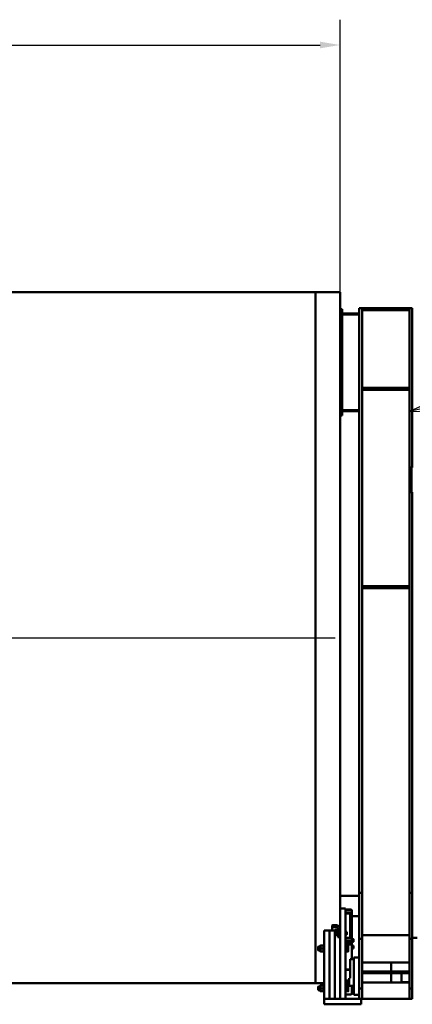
# Model space of a CAD drawing. Header units: millimetres. Extents: x -428974 to 63075, y -12164 to 49045.
# Tile 44 of 131: x 35477 to 39172, y 13309 to 22573. Entities that reach past the tile are written whole.
import ezdxf

# ---------------------------------------------------------------- set-up
doc = ezdxf.new("R2010")
doc.units = ezdxf.units.MM
doc.header["$LTSCALE"] = 75
for name, color, linetype, lineweight in [('Centerline (ISO)', 7, 'Continuous', 25), ('Dimension (ISO)', 7, 'Continuous', 25), ('Symbol (ISO)', 7, 'Continuous', 25), ('Visible (ISO)', 7, 'Continuous', 50)]:
    doc.layers.add(name, color=color, linetype=linetype, lineweight=lineweight)
doc.styles.add('Label Text (ISO)', font='tahoma.ttf')
doc.styles.add('Note Text (ISO)', font='tahoma.ttf')
doc.dimstyles.new('Default (ISO)', dxfattribs={"dimscale": 75, "dimtxt": 2, "dimasz": 2.5, "dimexe": 3.175, "dimexo": 0, "dimgap": 0.762, "dimtad": 1, "dimrnd": 1e-08, "dimtxsty": 'Note Text (ISO)', "dimcen": 0.09, "dimdle": 10, "dimclrd": 256, "dimclre": 256, "dimclrt": 256, "dimazin": 2, "dimtfac": 1, "dimtmove": 0, "dimatfit": 3, "dimfxl": 1, "dimtolj": 1, "dimtzin": 0, "dimlwd": -1, "dimlwe": -1, "dimarcsym": 0})

# ---------------------------------------------------------------- blocks, each defined once
blk = doc.blocks.new('*D6')
at = {"layer": 'Defpoints', "color": 0, "transparency": 16777216}
for p in [(38491.8, 22335.1), (10113.9, 20008.7), (38491.8, 20008.7)]:
    blk.add_point(p, dxfattribs=at)
at = {"layer": 'Dimension (ISO)', "transparency": 16777216}
for p, q in [((10113.9, 20008.7), (10113.9, 22573.2)), ((38491.8, 20008.7), (38491.8, 22573.2)), ((10301.4, 22335.1), (38304.3, 22335.1))]:
    blk.add_line(p, q, dxfattribs=at)
for points in [[(10301.4, 22366.4), (10301.4, 22303.9), (10113.9, 22335.1)], [(38304.3, 22366.4), (38304.3, 22303.9), (38491.8, 22335.1)]]:
    blk.add_solid(points, dxfattribs=at)
at = {"layer": 'Dimension (ISO)', "transparency": 16777216, "insert": (24027.1, 22548.4), "char_height": 150, "attachment_point": 1, "style": 'Note Text (ISO)'}
blk.add_mtext('\\A1;40000', dxfattribs=at)
blk = doc.blocks.new('Balloon6')
at = {"layer": 'Symbol (ISO)'}
for p, q in [((524.36, 252.38), (564.23, 261.42)), ((524.25, 252.86), (521.92, 251.82)), ((524.36, 252.38), (521.92, 251.82)), ((524.47, 251.89), (524.25, 252.86)), ((521.92, 251.82), (524.47, 251.89))]:
    blk.add_line(p, q, dxfattribs=at)
at = {"layer": 'Symbol (ISO)', "flags": 128}
blk.add_lwpolyline([(524.25, 252.86), (521.92, 251.82), (524.47, 251.89), (524.25, 252.86)], dxfattribs=at)
at = {"layer": 'Symbol (ISO)'}
blk.add_circle((567.14, 262.08), 3, dxfattribs=at)
blk.add_solid([(524.25, 252.86), (521.92, 251.82), (524.47, 251.89), (524.25, 252.86)], dxfattribs=at)
at = {"layer": 'Symbol (ISO)', "insert": (567.14, 262.08), "char_height": 2, "attachment_point": 5, "style": 'Label Text (ISO)'}
blk.add_mtext('2', dxfattribs=at)

msp = doc.modelspace()

# ---------------------------------------------------------------- linework, layer by layer
at = {"layer": 'Centerline (ISO)', "linetype": 'Continuous'}
msp.add_line((10158.4462, 16758.7082), (38447.3314, 16758.7082), dxfattribs=at)
at = {"layer": 'Visible (ISO)'}
for p, q in [((26258.923, 20008.7082), (38259.8314, 20008.7082)), ((38259.8314, 13508.7082), (38259.8314, 20008.7082)), ((38259.8314, 20008.7082), (38491.8314, 20008.7082)), ((38259.8314, 13508.7082), (38259.8314, 20008.7082)), ((38491.8314, 19849.253), (38491.8314, 20008.7082)), ((38501.8314, 19849.253), (38491.8314, 19849.253)), ((38491.8314, 19748.1689), (38491.8314, 19849.253)), ((38501.8314, 18849.253), (38501.8314, 19849.253)), ((38501.8314, 19849.253), (38511.8314, 19849.253)), ((38501.8314, 19849.253), (38501.8314, 18849.253)), ((38511.8314, 19849.253), (38511.8314, 18849.253)), ((38671.8314, 19859.253), (38699.8314, 19859.253)), ((38671.8314, 14359.253), (38671.8314, 19859.253)), ((38699.8314, 14359.253), (38699.8314, 19859.253)), ((38699.8314, 19859.253), (39143.8314, 19859.253)), ((39143.8314, 19839.253), (38699.8314, 19839.253)), ((39143.8314, 19859.253), (39171.8314, 19859.253)), ((39143.8314, 14359.253), (39143.8314, 19859.253)), ((39171.8314, 18359.253), (39171.8314, 19859.253)), ((38491.8314, 14209.253), (38491.8314, 19748.1689)), ((38511.8314, 19809.253), (38671.8314, 19809.253)), ((38671.8314, 19799.253), (38511.8314, 19799.253)), ((38699.8314, 19109.253), (39143.8314, 19109.253)), ((39143.8314, 19089.253), (38699.8314, 19089.253)), ((38511.8314, 18899.253), (38671.8314, 18899.253)), ((38501.8314, 18849.253), (38491.8314, 18849.253)), ((38511.8314, 18849.253), (38501.8314, 18849.253)), ((38671.8314, 18889.253), (38511.8314, 18889.253)), ((39153.5151, 18359.253), (39163.5151, 18359.253)), ((39153.5151, 18129.253), (39153.5151, 18359.253)), ((39173.5151, 18359.253), (39163.5151, 18359.253)), ((39163.5151, 18129.253), (39163.5151, 18359.253)), ((39163.5151, 18354.253), (39163.5151, 18134.253)), ((39153.5151, 18129.253), (39163.5151, 18129.253)), ((39173.5151, 18129.253), (39163.5151, 18129.253)), ((39171.8314, 14359.253), (39171.8314, 18129.253)), ((38699.8314, 17244.253), (39143.8314, 17244.253)), ((39143.8314, 17224.253), (38699.8314, 17224.253)), ((38671.8314, 13926.2403), (38671.8314, 14359.253)), ((38671.8314, 14359.253), (38699.8314, 14359.253)), ((38699.8314, 14359.253), (38699.8314, 13926.2403)), ((39143.8314, 14359.253), (39171.8314, 14359.253)), ((39143.8314, 13926.2403), (39143.8314, 14359.253)), ((39171.8314, 14359.253), (39171.8314, 13926.2403)), ((38491.8314, 14329.253), (38671.8314, 14329.253)), ((38491.8314, 14189.253), (38491.8314, 14209.253)), ((38541.8314, 14209.253), (38491.8314, 14209.253)), ((38491.8314, 14189.253), (38491.8314, 13359.253)), ((38541.8314, 14209.253), (38541.8314, 14189.253)), ((38541.8314, 14200.2768), (38589.8314, 14200.2768)), ((38541.8314, 14196.4922), (38589.8314, 14196.4922)), ((38541.8314, 14189.253), (38541.8314, 13359.253)), ((38603.8314, 14162.6454), (38603.8314, 14189.4922)), ((38589.8314, 14169.6454), (38541.8314, 14169.6454)), ((38541.8314, 14164.6454), (38589.8314, 14164.6454)), ((38586.8314, 14164.5025), (38586.8314, 14160.8423)), ((38586.8314, 14160.8423), (38586.8314, 13935.8186)), ((38593.8314, 13935.5268), (38593.8314, 14162.6454)), ((38603.8314, 14162.6454), (38603.8314, 13928.8186)), ((38603.8314, 14139.253), (38671.8314, 14139.253)), ((38341.8314, 13988.5385), (38341.8314, 14003.5385)), ((38341.8314, 14003.5385), (38391.8314, 14003.5385)), ((38391.8314, 14003.5385), (38391.8314, 13988.5385)), ((38391.8314, 13988.5385), (38391.8314, 14003.5385)), ((38391.8314, 14003.5385), (38441.8314, 14003.5385)), ((38416.8314, 14031.6665), (38416.8314, 14049.7926)), ((38416.8314, 14031.6665), (38416.8314, 14003.5385)), ((38451.8314, 14054.0188), (38426.8314, 14054.0188)), ((38426.8314, 14035.8927), (38451.8314, 14035.8927)), ((38441.8314, 14003.5385), (38441.8314, 13988.5385)), ((38441.8314, 13988.5385), (38441.8314, 14003.5385)), ((38441.8314, 14003.5385), (38467.6178, 14003.5385)), ((38454.0314, 13989.1487), (38454.9087, 13990.6683)), ((38454.0314, 13989.1487), (38454.0314, 13966.6487)), ((38467.3266, 13991.5443), (38455.5362, 13991.5443)), ((38468.8314, 13989.1487), (38467.9541, 13990.6683)), ((38468.8314, 13992.1487), (38469.5814, 13992.8987)), ((38468.8314, 13963.6487), (38468.8314, 13992.1487)), ((38469.5814, 13992.8987), (38469.5814, 13962.8987)), ((38469.5814, 13992.8987), (38471.8314, 13992.8987)), ((38471.8314, 13972.4511), (38471.8314, 14017.7665)), ((38544.0814, 13992.8987), (38541.8314, 13992.8987)), ((38544.0814, 13962.8987), (38544.0814, 13992.8987)), ((38544.8314, 13992.1487), (38544.0814, 13992.8987)), ((38544.8314, 13992.1487), (38544.8314, 13963.6487)), ((38545.6315, 13989.1437), (38544.8314, 13989.1437)), ((38545.6315, 13991.5489), (38553.7597, 13991.5489)), ((38545.6315, 13982.6609), (38545.6315, 13991.5489)), ((38554.8315, 13989.8987), (38554.3821, 13990.6771)), ((38554.8315, 13987.1049), (38554.8315, 13989.8987)), ((38341.8314, 13359.253), (38341.8314, 13988.5385)), ((38391.8314, 13988.5385), (38391.8314, 13359.253)), ((38391.8314, 13359.253), (38391.8314, 13988.5385)), ((38441.8314, 13988.5385), (38441.8314, 13359.253)), ((38441.8314, 13359.253), (38441.8314, 13988.5385)), ((38444.8314, 13984.6718), (38446.0584, 13985.8987)), ((38444.8314, 13971.1256), (38444.8314, 13984.6718)), ((38444.8314, 13971.1256), (38446.0584, 13969.8987)), ((38446.0584, 13985.8987), (38446.0584, 13969.8987)), ((38454.0314, 13985.8987), (38446.0584, 13985.8987)), ((38454.0314, 13969.8987), (38446.0584, 13969.8987)), ((38454.0314, 13966.6487), (38454.9087, 13965.1292)), ((38467.3266, 13986.8068), (38455.5362, 13986.8068)), ((38467.3266, 13973.1612), (38455.5362, 13973.1612)), ((38467.3266, 13964.2531), (38455.5362, 13964.2531)), ((38468.8314, 13966.6487), (38467.9541, 13965.1292)), ((38468.8314, 13963.6487), (38469.5814, 13962.8987)), ((38469.5814, 13962.8987), (38471.8314, 13962.8987)), ((38471.8314, 13972.4511), (38471.8314, 13959.1619)), ((38471.8314, 13959.1619), (38471.8314, 13942.2571)), ((38471.8314, 13942.2571), (38471.8314, 13941.3202)), ((38491.8314, 13941.3202), (38471.8314, 13941.3202)), ((38544.0814, 13962.8987), (38541.8314, 13962.8987)), ((38541.8314, 13935.8186), (38589.8314, 13935.8186)), ((38589.8314, 13908.9718), (38541.8314, 13908.9718)), ((38541.8314, 13903.9718), (38589.8314, 13903.9718)), ((38544.8314, 13963.6487), (38544.0814, 13962.8987)), ((38545.6315, 13966.6537), (38544.8314, 13966.6537)), ((38545.6315, 13982.6609), (38553.7597, 13982.6609)), ((38545.6315, 13969.0108), (38545.6315, 13982.6609)), ((38545.6315, 13969.0108), (38553.7597, 13969.0108)), ((38545.6315, 13964.2486), (38545.6315, 13969.0108)), ((38545.6315, 13964.2486), (38553.7597, 13964.2486)), ((38554.8315, 13965.8987), (38554.3821, 13965.1203)), ((38554.8315, 13975.8359), (38554.8315, 13987.1049)), ((38554.8315, 13966.6297), (38554.8315, 13975.8359)), ((38554.8315, 13965.8987), (38554.8315, 13966.6297)), ((38586.8314, 13958.1166), (38589.8314, 13958.1166)), ((38586.8314, 13903.9718), (38586.8314, 13879.8474)), ((38590.8314, 13902.3188), (38586.8314, 13902.3188)), ((38590.8314, 13896.0688), (38590.8314, 13903.9083)), ((38590.8314, 13896.0688), (38591.5814, 13895.3188)), ((38591.5814, 13903.7702), (38591.5814, 13895.3188)), ((38593.8314, 13894.4718), (38593.8314, 13901.9718)), ((38603.8314, 13901.9718), (38603.8314, 13928.8186)), ((38606.0814, 13925.3188), (38603.8314, 13925.3188)), ((38603.8314, 13901.9718), (38603.8314, 13894.4718)), ((38606.0814, 13895.3188), (38606.0814, 13925.3188)), ((38606.8314, 13924.5688), (38606.0814, 13925.3188)), ((38606.8314, 13896.0688), (38606.0814, 13895.3188)), ((38606.8314, 13924.5688), (38606.8314, 13896.0688)), ((38607.6315, 13921.5638), (38606.8314, 13921.5638)), ((38607.6315, 13899.0738), (38606.8314, 13899.0738)), ((38607.6315, 13922.787), (38615.7597, 13922.787)), ((38607.6315, 13921.7882), (38607.6315, 13922.787)), ((38607.6315, 13921.7882), (38615.7597, 13921.7882)), ((38607.6315, 13909.32), (38607.6315, 13921.7882)), ((38607.6315, 13909.32), (38615.7597, 13909.32)), ((38607.6315, 13897.8506), (38607.6315, 13909.32)), ((38607.6315, 13897.8506), (38615.7597, 13897.8506)), ((38616.8315, 13922.3188), (38616.8134, 13922.3501)), ((38616.8315, 13898.3188), (38616.8134, 13898.2875)), ((38616.8315, 13922.2876), (38616.8315, 13922.3188)), ((38616.8315, 13915.5541), (38616.8315, 13922.2876)), ((38616.8315, 13903.5853), (38616.8315, 13915.5541)), ((38616.8315, 13898.3188), (38616.8315, 13903.5853)), ((38671.8314, 13459.253), (38671.8314, 13926.2403)), ((38699.8314, 13926.2403), (38671.8314, 13926.2403)), ((39143.8314, 13959.253), (38699.8314, 13959.253)), ((38699.8314, 13459.253), (38699.8314, 13926.2403)), ((39171.8314, 13926.2403), (39143.8314, 13926.2403)), ((39143.8314, 13459.253), (39143.8314, 13926.2403)), ((39216.5151, 13933.5447), (39171.8314, 13933.4715)), ((39171.8314, 13459.253), (39171.8314, 13926.2403)), ((38286.8314, 13849.7992), (38289.2853, 13852.253)), ((38286.8314, 13818.7068), (38286.8314, 13849.7992)), ((38286.8314, 13818.7068), (38289.2853, 13816.253)), ((38289.2853, 13852.253), (38289.2853, 13816.253)), ((38305.8314, 13852.253), (38289.2853, 13852.253)), ((38305.8314, 13816.253), (38289.2853, 13816.253)), ((38305.8314, 13859.803), (38306.9572, 13861.753)), ((38305.8314, 13859.803), (38305.8314, 13808.703)), ((38305.8314, 13808.703), (38306.9572, 13806.753)), ((38333.2494, 13861.753), (38309.4134, 13861.753)), ((38333.2494, 13834.253), (38309.4134, 13834.253)), ((38333.2494, 13806.753), (38309.4134, 13806.753)), ((38336.8314, 13859.803), (38335.7056, 13861.753)), ((38336.8314, 13808.703), (38335.7056, 13806.753)), ((38336.8314, 13866.003), (38338.0814, 13867.253)), ((38336.8314, 13802.503), (38336.8314, 13866.003)), ((38338.0814, 13867.253), (38338.0814, 13801.253)), ((38338.0814, 13867.253), (38341.8314, 13867.253)), ((38541.8314, 13879.8474), (38589.8314, 13879.8474)), ((38589.8314, 13871.1872), (38541.8314, 13871.1872)), ((38545.5814, 13867.253), (38541.8314, 13867.253)), ((38545.5814, 13801.253), (38545.5814, 13867.253)), ((38546.8314, 13866.003), (38545.5814, 13867.253)), ((38546.8314, 13866.003), (38546.8314, 13802.503)), ((38547.6315, 13859.808), (38546.8314, 13859.808)), ((38547.6315, 13808.698), (38546.8314, 13808.698)), ((38547.6315, 13861.753), (38566.8753, 13861.753)), ((38547.6315, 13834.253), (38547.6315, 13861.753)), ((38547.6315, 13834.253), (38566.8753, 13834.253)), ((38547.6315, 13806.753), (38547.6315, 13834.253)), ((38547.6315, 13806.753), (38566.8753, 13806.753)), ((38569.3315, 13848.003), (38569.3315, 13861.753)), ((38569.3315, 13820.503), (38569.3315, 13848.003)), ((38569.3315, 13806.753), (38569.3315, 13820.503)), ((38591.5814, 13895.3188), (38593.8314, 13895.3188)), ((38593.8314, 13894.4718), (38593.8314, 13887.6416)), ((38593.8314, 13883.3115), (38593.8314, 13887.6416)), ((38606.0814, 13895.3188), (38603.8314, 13895.3188)), ((38603.8314, 13887.6416), (38603.8314, 13894.4718)), ((38603.8314, 13887.6416), (38603.8314, 13883.3115)), ((38603.8314, 13883.3115), (38603.8314, 13734.253)), ((38606.0814, 13862.8676), (38603.8314, 13862.8676)), ((38606.0814, 13832.8676), (38603.8314, 13832.8676)), ((38606.0814, 13832.8676), (38606.0814, 13862.8676)), ((38606.8314, 13862.1176), (38606.0814, 13862.8676)), ((38606.8314, 13833.6176), (38606.0814, 13832.8676)), ((38606.8314, 13862.1176), (38606.8314, 13833.6176)), ((38607.6315, 13859.1126), (38606.8314, 13859.1126)), ((38607.6315, 13836.6226), (38606.8314, 13836.6226)), ((38607.6315, 13861.5074), (38615.7597, 13861.5074)), ((38607.6315, 13852.574), (38607.6315, 13861.5074)), ((38607.6315, 13852.574), (38615.7597, 13852.574)), ((38607.6315, 13838.9342), (38607.6315, 13852.574)), ((38607.6315, 13838.9342), (38615.7597, 13838.9342)), ((38607.6315, 13834.2278), (38607.6315, 13838.9342)), ((38607.6315, 13834.2278), (38615.7597, 13834.2278)), ((38616.8315, 13859.8676), (38616.3936, 13860.6261)), ((38616.8315, 13835.8676), (38616.3936, 13835.1091)), ((38616.8315, 13857.0407), (38616.8315, 13859.8676)), ((38616.8315, 13845.7541), (38616.8315, 13857.0407)), ((38616.8315, 13836.581), (38616.8315, 13845.7541)), ((38616.8315, 13835.8676), (38616.8315, 13836.581)), ((38336.8314, 13802.503), (38338.0814, 13801.253)), ((38338.0814, 13801.253), (38341.8314, 13801.253)), ((38545.5814, 13801.253), (38541.8314, 13801.253)), ((38546.8314, 13802.503), (38545.5814, 13801.253)), ((38586.8314, 13554.253), (38586.8314, 13734.253)), ((38586.8314, 13734.253), (38621.8314, 13734.253)), ((38621.8314, 13749.253), (38621.8314, 13472.8364)), ((38621.8314, 13749.253), (38671.8314, 13749.253)), ((39171.8314, 13793.4713), (39173.5151, 13793.474)), ((38541.8314, 13637.6872), (38586.8314, 13637.6872)), ((38586.4339, 13634.253), (38541.8314, 13634.253)), ((38586.4339, 13634.253), (38586.8314, 13635.7364)), ((38699.8314, 13703.976), (39143.8314, 13703.976)), ((38971.8314, 13616.503), (38971.8314, 13703.976)), ((38541.8314, 13534.253), (38576.8314, 13534.253)), ((38586.8314, 13554.253), (38576.8314, 13554.253)), ((38576.8314, 13554.253), (38576.8314, 13484.253)), ((38699.8314, 13616.503), (39143.8314, 13616.503)), ((38699.8314, 13616.503), (38699.8314, 13602.003)), ((39143.8314, 13602.003), (38699.8314, 13602.003)), ((38971.8314, 13514.5301), (38971.8314, 13602.003)), ((39068.8314, 13516.503), (39068.8314, 13602.003)), ((39143.8314, 13602.003), (39143.8314, 13616.503)), ((26258.923, 13508.7082), (38259.8314, 13508.7082)), ((38259.8314, 13508.7082), (38341.8314, 13508.7082)), ((38286.8314, 13474.7992), (38289.2853, 13477.253)), ((38286.8314, 13443.7068), (38286.8314, 13474.7992)), ((38286.8314, 13443.7068), (38289.2853, 13441.253)), ((38289.2853, 13477.253), (38289.2853, 13441.253)), ((38305.8314, 13477.253), (38289.2853, 13477.253)), ((38305.8314, 13441.253), (38289.2853, 13441.253)), ((38305.8314, 13484.803), (38306.9572, 13486.753)), ((38305.8314, 13484.803), (38305.8314, 13433.703)), ((38305.8314, 13433.703), (38306.9572, 13431.753)), ((38333.2494, 13486.753), (38309.4134, 13486.753)), ((38333.2494, 13459.253), (38309.4134, 13459.253)), ((38336.8314, 13484.803), (38335.7056, 13486.753)), ((38336.8314, 13433.703), (38335.7056, 13431.753)), ((38336.8314, 13491.003), (38338.0814, 13492.253)), ((38336.8314, 13427.503), (38336.8314, 13491.003)), ((38338.0814, 13492.253), (38338.0814, 13426.253)), ((38338.0814, 13492.253), (38341.8314, 13492.253)), ((38541.8314, 13515.8279), (38576.8314, 13515.8279)), ((38576.8314, 13506.0842), (38541.8314, 13506.0842)), ((38545.5814, 13492.253), (38541.8314, 13492.253)), ((38545.5814, 13426.253), (38545.5814, 13492.253)), ((38546.8314, 13491.003), (38545.5814, 13492.253)), ((38546.8314, 13491.003), (38546.8314, 13427.503)), ((38547.6315, 13484.808), (38546.8314, 13484.808)), ((38547.6315, 13433.698), (38546.8314, 13433.698)), ((38547.6315, 13486.753), (38566.8753, 13486.753)), ((38547.6315, 13459.253), (38547.6315, 13486.753)), ((38547.6315, 13459.253), (38566.8753, 13459.253)), ((38547.6315, 13431.753), (38547.6315, 13459.253)), ((38569.3315, 13473.003), (38569.3315, 13486.753)), ((38569.3315, 13445.503), (38569.3315, 13473.003)), ((38569.3315, 13431.753), (38569.3315, 13445.503)), ((38576.8314, 13484.253), (38621.8314, 13484.253)), ((38603.8314, 13484.253), (38603.8314, 13414.6733)), ((38621.8314, 13402.0685), (38621.8314, 13472.8364)), ((38671.8314, 13459.253), (38671.8314, 13359.253)), ((38699.8314, 13459.253), (38671.8314, 13459.253)), ((39143.8314, 13514.5301), (38699.8314, 13514.5301)), ((38699.8314, 13359.253), (38699.8314, 13459.253)), ((39068.8314, 13516.503), (39143.8314, 13516.503)), ((39171.8314, 13459.253), (39143.8314, 13459.253)), ((39143.8314, 13459.253), (39143.8314, 13359.253)), ((39171.8314, 13359.253), (39171.8314, 13459.253)), ((38333.2494, 13431.753), (38309.4134, 13431.753)), ((38336.8314, 13427.503), (38338.0814, 13426.253)), ((38338.0814, 13426.253), (38341.8314, 13426.253)), ((38361.8314, 13359.253), (38341.8314, 13359.253)), ((38341.8314, 13309.253), (38341.8314, 13359.253)), ((38361.8314, 13359.253), (38671.8314, 13359.253)), ((38491.8314, 13369.253), (38481.8314, 13359.253)), ((38491.8314, 13359.253), (38541.8314, 13359.253)), ((38545.5814, 13426.253), (38541.8314, 13426.253)), ((38541.8314, 13401.0321), (38589.8314, 13401.0321)), ((38546.8314, 13427.503), (38545.5814, 13426.253)), ((38547.6315, 13431.753), (38566.8753, 13431.753)), ((38621.8314, 13402.0685), (38621.8314, 13399.253)), ((38621.8314, 13399.253), (38671.8314, 13399.253)), ((38691.8314, 13359.253), (38671.8314, 13359.253)), ((38691.8314, 13309.253), (38691.8314, 13359.253)), ((38691.8314, 13359.253), (38699.8314, 13359.253)), ((38699.8314, 13359.253), (39143.8314, 13359.253)), ((39143.8314, 13359.253), (39171.8314, 13359.253)), ((38361.8314, 13309.253), (38341.8314, 13309.253)), ((38361.8314, 13309.253), (38671.8314, 13309.253)), ((38691.8314, 13309.253), (38671.8314, 13309.253))]:
    msp.add_line(p, q, dxfattribs=at)
for centre, major_axis, ratio, start_param, end_param in [((38589.8314, 14188.1525), (14, 0), 0.866025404, 0.264520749, 1.570796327), ((38589.8314, 14189.4922), (14, 0), 0.5, 0, 1.570796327), ((38536.8314, 14155.8423), (9.6593, 9.6593), 0.267949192, 0.75607132, 0.785398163), ((38591.8314, 14155.8423), (-9.6593, 9.6593), 0.267949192, 5.497787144, 5.527113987), ((38589.8314, 14162.6454), (14, 0), 0.5, 0, 1.570796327), ((38589.8314, 14162.6454), (4, 0), 0.5, 0, 1.570796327), ((38426.8314, 14049.7926), (-10, 0), 0.422618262, 4.71238898, 6.283185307), ((38426.8314, 14031.6665), (-10, 0), 0.422618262, 4.71238898, 6.283185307), ((38451.8314, 14006.3094), (-10, 0), 0.422618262, 4.71238898, 6.998226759), ((38451.8314, 14017.7665), (40, 0), 0.906307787, 0, 1.570796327), ((38451.8314, 14017.7665), (20, 0), 0.906307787, 0, 1.570796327), ((38451.8314, 13992.4094), (20, 0), 0.906307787, 0.026998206, 1.570796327), ((38589.8314, 13954.6525), (4, 0), 0.866025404, 0, 1.570796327), ((38589.8314, 13928.8186), (14, 0), 0.5, 0, 1.570796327), ((38589.8314, 13901.9718), (14, 0), 0.5, 0, 1.570796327), ((38589.8314, 13901.9718), (4, 0), 0.5, 0, 1.570796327), ((38589.8314, 13883.3115), (14, 0), 0.866025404, 4.71238898, 6.283185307), ((38589.8314, 13883.3115), (4, 0), 0.866025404, 4.71238898, 6.283185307), ((38589.8314, 13414.6733), (14, 0), 0.974370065, 4.71238898, 6.283185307)]:
    msp.add_ellipse(centre, major_axis=major_axis, ratio=ratio, start_param=start_param, end_param=end_param, dxfattribs=at)
for points, weights in [([(38455.5362, 13991.5443), (38453.5362, 13989.1755), (38455.5362, 13986.8068)], [1, 1.15470053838, 1]), ([(38467.3266, 13986.8068), (38469.3266, 13989.1755), (38467.3266, 13991.5443)], [1, 1.15470053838, 1]), ([(38553.7597, 13991.5489), (38554.1406, 13991.0953), (38554.3821, 13990.6771)], [1, 1.01316741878, 1.01719867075]), ([(38554.8315, 13987.1049), (38554.8315, 13989.1673), (38553.7597, 13991.5489)], [1, 1.0379548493, 1]), ([(38455.5362, 13986.8068), (38453.5362, 13979.984), (38455.5362, 13973.1612)], [1, 1.15470053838, 1]), ([(38455.5362, 13973.1612), (38453.5362, 13968.7072), (38455.5362, 13964.2531)], [1, 1.15470053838, 1]), ([(38455.5362, 13964.2531), (38455.1513, 13964.709), (38454.9087, 13965.1292)], [1, 1.02646777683, 1.04387878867]), ([(38467.3266, 13973.1612), (38469.3266, 13979.984), (38467.3266, 13986.8068)], [1, 1.15470053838, 1]), ([(38467.3266, 13964.2531), (38469.3266, 13968.7072), (38467.3266, 13973.1612)], [1, 1.15470053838, 1]), ([(38467.9541, 13965.1292), (38467.7115, 13964.709), (38467.3266, 13964.2531)], [1.04387878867, 1.02646777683, 1]), ([(38553.7597, 13982.6609), (38554.8315, 13985.0424), (38554.8315, 13987.1049)], [1, 1.0379548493, 1]), ([(38554.8315, 13975.8359), (38554.8315, 13979.0034), (38553.7597, 13982.6609)], [1, 1.0379548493, 1]), ([(38553.7597, 13969.0108), (38554.8315, 13972.6683), (38554.8315, 13975.8359)], [1, 1.0379548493, 1]), ([(38554.8315, 13966.6297), (38554.8315, 13967.7348), (38553.7597, 13969.0108)], [1, 1.0379548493, 1]), ([(38553.7597, 13964.2486), (38554.8315, 13965.5246), (38554.8315, 13966.6297)], [1, 1.0379548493, 1]), ([(38616.8315, 13922.2876), (38616.8315, 13922.5194), (38615.7597, 13922.787)], [1, 1.0379548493, 1]), ([(38615.7597, 13921.7882), (38616.8315, 13922.0558), (38616.8315, 13922.2876)], [1, 1.0379548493, 1]), ([(38616.8315, 13915.5541), (38616.8315, 13918.4474), (38615.7597, 13921.7882)], [1, 1.0379548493, 1]), ([(38615.7597, 13909.32), (38616.8315, 13912.6609), (38616.8315, 13915.5541)], [1, 1.0379548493, 1]), ([(38616.8315, 13903.5853), (38616.8315, 13906.2468), (38615.7597, 13909.32)], [1, 1.0379548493, 1]), ([(38615.7597, 13897.8506), (38616.8315, 13900.9238), (38616.8315, 13903.5853)], [1, 1.0379548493, 1]), ([(38616.8134, 13898.2875), (38616.6962, 13898.0845), (38615.7597, 13897.8506)], [1.00860777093, 1.0330055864, 1]), ([(38306.9572, 13861.753), (38306.9572, 13861.753), (38309.4134, 13861.753)], [1.07735026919, 1.07735026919, 1]), ([(38309.4134, 13806.753), (38306.9572, 13806.753), (38306.9572, 13806.753)], [1, 1.07735026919, 1.07735026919]), ([(38309.4134, 13861.753), (38304.8301, 13848.003), (38309.4134, 13834.253)], [1, 1.15470053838, 1]), ([(38309.4134, 13834.253), (38304.8301, 13820.503), (38309.4134, 13806.753)], [1, 1.15470053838, 1]), ([(38333.2494, 13834.253), (38337.8327, 13848.003), (38333.2494, 13861.753)], [1, 1.15470053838, 1]), ([(38333.2494, 13861.753), (38335.7056, 13861.753), (38335.7056, 13861.753)], [1, 1.07735026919, 1.07735026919]), ([(38333.2494, 13806.753), (38337.8327, 13820.503), (38333.2494, 13834.253)], [1, 1.15470053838, 1]), ([(38335.7056, 13806.753), (38335.7056, 13806.753), (38333.2494, 13806.753)], [1.07735026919, 1.07735026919, 1]), ([(38566.8753, 13861.753), (38569.3315, 13861.753), (38569.3315, 13861.753)], [1, 1.0379548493, 1]), ([(38569.3315, 13848.003), (38569.3315, 13854.3844), (38566.8753, 13861.753)], [1, 1.0379548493, 1]), ([(38566.8753, 13834.253), (38569.3315, 13841.6217), (38569.3315, 13848.003)], [1, 1.0379548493, 1]), ([(38569.3315, 13820.503), (38569.3315, 13826.8844), (38566.8753, 13834.253)], [1, 1.0379548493, 1]), ([(38566.8753, 13806.753), (38569.3315, 13814.1217), (38569.3315, 13820.503)], [1, 1.0379548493, 1]), ([(38569.3315, 13806.753), (38569.3315, 13806.753), (38566.8753, 13806.753)], [1, 1.0379548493, 1]), ([(38615.7597, 13861.5074), (38616.1497, 13861.0485), (38616.3936, 13860.6261)], [1, 1.01348375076, 1.01738709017]), ([(38616.8315, 13857.0407), (38616.8315, 13859.1137), (38615.7597, 13861.5074)], [1, 1.0379548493, 1]), ([(38615.7597, 13852.574), (38616.8315, 13854.9677), (38616.8315, 13857.0407)], [1, 1.0379548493, 1]), ([(38616.8315, 13845.7541), (38616.8315, 13848.9192), (38615.7597, 13852.574)], [1, 1.0379548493, 1]), ([(38615.7597, 13838.9342), (38616.8315, 13842.589), (38616.8315, 13845.7541)], [1, 1.0379548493, 1]), ([(38616.8315, 13836.581), (38616.8315, 13837.6731), (38615.7597, 13838.9342)], [1, 1.0379548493, 1]), ([(38615.7597, 13834.2278), (38616.8315, 13835.4888), (38616.8315, 13836.581)], [1, 1.0379548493, 1]), ([(38306.9572, 13486.753), (38306.9572, 13486.753), (38309.4134, 13486.753)], [1.07735026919, 1.07735026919, 1]), ([(38309.4134, 13486.753), (38304.8301, 13473.003), (38309.4134, 13459.253)], [1, 1.15470053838, 1]), ([(38309.4134, 13459.253), (38304.8301, 13445.503), (38309.4134, 13431.753)], [1, 1.15470053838, 1]), ([(38333.2494, 13459.253), (38337.8327, 13473.003), (38333.2494, 13486.753)], [1, 1.15470053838, 1]), ([(38333.2494, 13486.753), (38335.7056, 13486.753), (38335.7056, 13486.753)], [1, 1.07735026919, 1.07735026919]), ([(38333.2494, 13431.753), (38337.8327, 13445.503), (38333.2494, 13459.253)], [1, 1.15470053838, 1]), ([(38566.8753, 13486.753), (38569.3315, 13486.753), (38569.3315, 13486.753)], [1, 1.0379548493, 1]), ([(38569.3315, 13473.003), (38569.3315, 13479.3844), (38566.8753, 13486.753)], [1, 1.0379548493, 1]), ([(38566.8753, 13459.253), (38569.3315, 13466.6217), (38569.3315, 13473.003)], [1, 1.0379548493, 1]), ([(38569.3315, 13445.503), (38569.3315, 13451.8844), (38566.8753, 13459.253)], [1, 1.0379548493, 1]), ([(38566.8753, 13431.753), (38569.3315, 13439.1217), (38569.3315, 13445.503)], [1, 1.0379548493, 1]), ([(38309.4134, 13431.753), (38306.9572, 13431.753), (38306.9572, 13431.753)], [1, 1.07735026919, 1.07735026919]), ([(38335.7056, 13431.753), (38335.7056, 13431.753), (38333.2494, 13431.753)], [1.07735026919, 1.07735026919, 1]), ([(38569.3315, 13431.753), (38569.3315, 13431.753), (38566.8753, 13431.753)], [1, 1.0379548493, 1])]:
    msp.add_rational_spline(points, weights, degree=2, dxfattribs=at)

# ---------------------------------------------------------------- block references
at = {"layer": 'Symbol (ISO)', "xscale": 75, "yscale": 75, "zscale": 75}
msp.add_blockref('Balloon6', (0, 0), dxfattribs=at)

# ---------------------------------------------------------------- dimensions: what is measured, and where the dimension line sits
at = {"layer": 'Dimension (ISO)'}
dim = msp.add_linear_dim(base=(38491.8314, 22335.1234), p1=(10113.9462, 20008.7082), p2=(38491.8314, 20008.7082), text='40000', dimstyle='Default (ISO)', override={"dimgap": 0.762, "dimdec": 2, "dimlfac": 1.409548, "dimtol": 0, "dimlim": 0, "dimtp": 0, "dimtm": 0, "dimtdec": 2, "dimtofl": 0, "dimatfit": 1}, dxfattribs=at)
dim.commit()
dim.dimension.update_dxf_attribs({"geometry": '*D6', "text_midpoint": (24302.5032, 22335.1234), "dimtype": 160})

doc.saveas('drawing.dxf')
